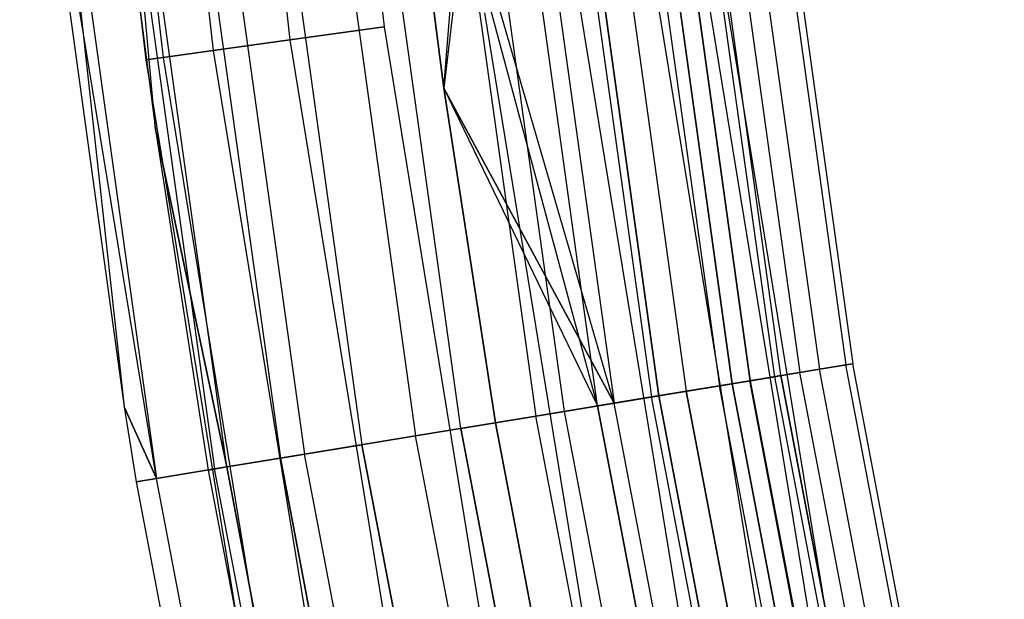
# Model space of a CAD drawing. Extents: x -176 to 176, y -176 to 176.
# Tile 66 of 208: x -114.76 to -108, y -19.59 to -15.61. Entities that reach past the tile are written whole.
import ezdxf

# ---------------------------------------------------------------- set-up
doc = ezdxf.new("R2010")
doc.units = 0
doc.header["$LTSCALE"] = 25.4
doc.layers.get('0').update_dxf_attribs({"linetype": 'CONTINUOUS'})

# ---------------------------------------------------------------- blocks, each defined once
blk = doc.blocks.new('BIURKOWA_B_STL')
at = {"color": 0}
for p, q in [((-112.8638, -10.4584, 201.4696), (-112.2603, -15.6596, 201.4696)), ((-112.8638, -10.4584, 197.5304), (-112.2603, -15.6596, 197.5304)), ((-112.8638, -10.4584, 197.5304), (-112.2603, -15.6596, 197.5304)), ((-112.8638, -10.4584, 201.4696), (-112.2603, -15.6596, 201.4696)), ((-112.8638, -10.4584, 4.4696), (-112.2603, -15.6596, 4.4696)), ((-112.8638, -10.4584, 0.5304), (-112.2603, -15.6596, 0.5304)), ((-112.8638, -10.4584, 0.5304), (-112.2603, -15.6596, 0.5304)), ((-112.8638, -10.4584, 4.4696), (-112.2603, -15.6596, 4.4696)), ((-113.5137, -10.5186, 201.2321), (-112.9068, -15.7498, 201.2321)), ((-113.5137, -10.5186, 201.2321), (-112.9068, -15.7498, 201.2321)), ((-113.5137, -10.5186, 197.7679), (-112.9068, -15.7498, 197.7679)), ((-113.5137, -10.5186, 197.7679), (-112.9068, -15.7498, 197.7679)), ((-113.5137, -10.5186, 4.2321), (-112.9068, -15.7498, 4.2321)), ((-113.5137, -10.5186, 4.2321), (-112.9068, -15.7498, 4.2321)), ((-113.5137, -10.5186, 0.7679), (-112.9068, -15.7498, 0.7679)), ((-113.5137, -10.5186, 0.7679), (-112.9068, -15.7498, 0.7679)), ((-114.5094, -10.6109, 199.5), (-113.8972, -15.888, 199.5)), ((-114.5094, -10.6109, 199.5), (-113.8972, -15.888, 199.5)), ((-114.5094, -10.6109, 2.5), (-113.8972, -15.888, 2.5)), ((-114.5094, -10.6109, 2.5), (-113.8972, -15.888, 2.5)), ((-114.3893, -10.5997, 200.184), (-113.7777, -15.8713, 200.184)), ((-114.3893, -10.5997, 200.184), (-113.7777, -15.8713, 200.184)), ((-114.3893, -10.5997, 198.816), (-113.7777, -15.8713, 198.816)), ((-114.3893, -10.5997, 198.816), (-113.7777, -15.8713, 198.816)), ((-114.3893, -10.5997, 3.184), (-113.7777, -15.8713, 3.184)), ((-114.3893, -10.5997, 3.184), (-113.7777, -15.8713, 3.184)), ((-114.3893, -10.5997, 1.816), (-113.7777, -15.8713, 1.816)), ((-114.3893, -10.5997, 1.816), (-113.7777, -15.8713, 1.816)), ((-114.0435, -10.5677, 200.7856), (-113.4338, -15.8233, 200.7856)), ((-114.0435, -10.5677, 200.7856), (-113.4338, -15.8233, 200.7856)), ((-114.0435, -10.5677, 198.2144), (-113.4338, -15.8233, 198.2144)), ((-114.0435, -10.5677, 198.2144), (-113.4338, -15.8233, 198.2144)), ((-114.0435, -10.5677, 3.7856), (-113.4338, -15.8233, 3.7856)), ((-114.0435, -10.5677, 3.7856), (-113.4338, -15.8233, 3.7856)), ((-114.0435, -10.5677, 1.2144), (-113.4338, -15.8233, 1.2144)), ((-114.0435, -10.5677, 1.2144), (-113.4338, -15.8233, 1.2144)), ((-110.04, -12.4986, 200.5847), (-109.2731, -18.0117, 200.5847)), ((-110.04, -12.4986, 200.5847), (-109.2731, -18.0117, 200.5847)), ((-110.04, -12.4986, 1.4153), (-109.2731, -18.0117, 1.4153)), ((-110.04, -12.4986, 1.4153), (-109.2731, -18.0117, 1.4153)), ((-109.8563, -12.4777, 198.9437), (-109.0906, -17.9816, 198.9437)), ((-109.8563, -12.4777, 198.9437), (-109.0906, -17.9816, 198.9437)), ((-109.8563, -12.4777, 3.0563), (-109.0906, -17.9816, 3.0563)), ((-109.8563, -12.4777, 3.0563), (-109.0906, -17.9816, 3.0563)), ((-109.8097, -12.4724, 199.7799), (-109.0443, -17.974, 199.7799)), ((-109.8097, -12.4724, 199.7799), (-109.0443, -17.974, 199.7799)), ((-109.8097, -12.4724, 2.2201), (-109.0443, -17.974, 2.2201)), ((-109.8097, -12.4724, 2.2201), (-109.0443, -17.974, 2.2201)), ((-109.8715, -18.1103, 1.3639), (-110.6426, -12.567, 1.3639)), ((-109.8715, -18.1103, 1.3639), (-110.6426, -12.567, 1.3639)), ((-110.6426, -12.567, 200.6361), (-109.8715, -18.1103, 200.6361)), ((-110.6426, -12.567, 200.6361), (-109.8715, -18.1103, 200.6361)), ((-110.5216, -12.5533, 201.2678), (-109.7513, -18.0905, 201.2678)), ((-110.5216, -12.5533, 201.2678), (-109.7513, -18.0905, 201.2678)), ((-110.5216, -12.5533, 0.7322), (-109.7513, -18.0905, 0.7322)), ((-110.5216, -12.5533, 0.7322), (-109.7513, -18.0905, 0.7322)), ((-110.5185, -12.5529, 3.4294), (-109.7482, -18.09, 3.4294)), ((-110.5185, -12.5529, 3.4294), (-109.7482, -18.09, 3.4294)), ((-110.5185, -12.5529, 198.5706), (-109.7482, -18.09, 198.5706)), ((-110.5185, -12.5529, 198.5706), (-109.7482, -18.09, 198.5706)), ((-109.5795, -18.0622, 2.0214), (-110.3486, -12.5336, 2.0214)), ((-109.5795, -18.0622, 2.0214), (-110.3486, -12.5336, 2.0214)), ((-109.5795, -18.0622, 199.9786), (-110.3486, -12.5336, 199.9786)), ((-109.5795, -18.0622, 199.9786), (-110.3486, -12.5336, 199.9786)), ((-109.5365, -18.0551, 2.7411), (-110.3053, -12.5287, 2.7411)), ((-109.5365, -18.0551, 2.7411), (-110.3053, -12.5287, 2.7411)), ((-109.5365, -18.0551, 199.2589), (-110.3053, -12.5287, 199.2589)), ((-109.5365, -18.0551, 199.2589), (-110.3053, -12.5287, 199.2589)), ((-110.1748, -12.5139, 198.1699), (-109.4069, -18.0337, 198.1699)), ((-110.1748, -12.5139, 198.1699), (-109.4069, -18.0337, 198.1699)), ((-110.1748, -12.5139, 3.8301), (-109.4069, -18.0337, 3.8301)), ((-110.1748, -12.5139, 3.8301), (-109.4069, -18.0337, 3.8301)), ((-111.2003, -12.6304, 201.7524), (-110.4252, -18.2016, 201.7524)), ((-111.2003, -12.6304, 201.7524), (-110.4252, -18.2016, 201.7524)), ((-111.2003, -12.6304, 0.2476), (-110.4252, -18.2016, 0.2476)), ((-111.2003, -12.6304, 0.2476), (-110.4252, -18.2016, 0.2476)), ((-111.1492, -12.6246, 0.854), (-110.3745, -18.1932, 0.854)), ((-111.1492, -12.6246, 0.854), (-110.3745, -18.1932, 0.854)), ((-110.3745, -18.1932, 201.146), (-111.1492, -12.6246, 201.146)), ((-110.3745, -18.1932, 201.146), (-111.1492, -12.6246, 201.146)), ((-110.9603, -12.6031, 3.997), (-110.1869, -18.1623, 3.997)), ((-110.9603, -12.6031, 3.997), (-110.1869, -18.1623, 3.997)), ((-110.9603, -12.6031, 198.003), (-110.1869, -18.1623, 198.003)), ((-110.9603, -12.6031, 198.003), (-110.1869, -18.1623, 198.003)), ((-110.7293, -12.5769, 197.5454), (-109.9575, -18.1245, 197.5454)), ((-110.7293, -12.5769, 197.5454), (-109.9575, -18.1245, 197.5454)), ((-110.7293, -12.5769, 4.4546), (-109.9575, -18.1245, 4.4546)), ((-110.7293, -12.5769, 4.4546), (-109.9575, -18.1245, 4.4546)), ((-111.4577, -12.6596, 197.1403), (-111.8498, -16.0816, 197)), ((-111.4577, -12.6596, 197.1403), (-111.8498, -16.0816, 197)), ((-111.8498, -16.0816, 4.5), (-111.5734, -12.6727, 4.37)), ((-111.8498, -16.0816, 4.5), (-111.5734, -12.6727, 4.37)), ((-111.0233, -18.3002, 0.5581), (-111.8025, -12.6988, 0.5581)), ((-111.0233, -18.3002, 0.5581), (-111.8025, -12.6988, 0.5581)), ((-111.0233, -18.3002, 201.4419), (-111.8025, -12.6988, 201.4419)), ((-111.0233, -18.3002, 201.4419), (-111.8025, -12.6988, 201.4419)), ((-110.7957, -18.2627, 4.37), (-111.5734, -12.6727, 4.37)), ((-110.7957, -18.2627, 4.37), (-111.5734, -12.6727, 4.37)), ((-110.7957, -18.2627, 197.63), (-111.5734, -12.6727, 197.63)), ((-110.7957, -18.2627, 197.63), (-111.5734, -12.6727, 197.63)), ((-111.4577, -12.6596, 197.1403), (-110.6808, -18.2437, 197.1403)), ((-111.4577, -12.6596, 197.1403), (-110.6808, -18.2437, 197.1403)), ((-111.4577, -12.6596, 4.8597), (-110.6808, -18.2437, 4.8597)), ((-111.4577, -12.6596, 4.8597), (-110.6808, -18.2437, 4.8597)), ((-111.8498, -16.0816, 197), (-112.2781, -12.7528, 197)), ((-110.6808, -18.2437, 4.8597), (-112.2781, -12.7528, 5)), ((-112.2781, -12.7528, 5), (-111.8498, -16.0816, 5)), ((-110.6808, -18.2437, 4.8597), (-112.2781, -12.7528, 5)), ((-112.2781, -12.7528, 4.5), (-111.8498, -16.0816, 4.5)), ((-112.2781, -12.7528, 5), (-111.8498, -16.0816, 5)), ((-112.2781, -12.7528, 4.5), (-111.8498, -16.0816, 4.5)), ((-112.2781, -12.7528, 197.5), (-111.8498, -16.0816, 197.5)), ((-110.7957, -18.2627, 197.63), (-112.2781, -12.7528, 197.5)), ((-110.7957, -18.2627, 197.63), (-112.2781, -12.7528, 197.5)), ((-111.8498, -16.0816, 197), (-112.2781, -12.7528, 197)), ((-112.2781, -12.7528, 197.5), (-111.8498, -16.0816, 197.5)), ((-112, -12.7212, 201.9843), (-111.2193, -18.3325, 201.9843)), ((-112, -12.7212, 201.9843), (-111.2193, -18.3325, 201.9843)), ((-112, -12.7212, 0.0157), (-111.2193, -18.3325, 0.0157)), ((-112, -12.7212, 0.0157), (-111.2193, -18.3325, 0.0157)), ((-112.8308, -12.8156, 201.9373), (-112.0444, -18.4685, 201.9373)), ((-112.8308, -12.8156, 201.9373), (-112.0444, -18.4685, 201.9373)), ((-112.8308, -12.8156, 0.0627), (-112.0444, -18.4685, 0.0627)), ((-112.8308, -12.8156, 0.0627), (-112.0444, -18.4685, 0.0627)), ((-111.7334, -18.4172, 0.5146), (-112.5176, -12.78, 0.5146)), ((-111.7334, -18.4172, 0.5146), (-112.5176, -12.78, 0.5146)), ((-111.7334, -18.4172, 201.4854), (-112.5176, -12.78, 201.4854)), ((-111.7334, -18.4172, 201.4854), (-112.5176, -12.78, 201.4854)), ((-113.5997, -12.9029, 201.6168), (-112.8079, -18.5943, 201.6168)), ((-113.5997, -12.9029, 201.6168), (-112.8079, -18.5943, 201.6168)), ((-113.5997, -12.9029, 0.3832), (-112.8079, -18.5943, 0.3832)), ((-113.5997, -12.9029, 0.3832), (-112.8079, -18.5943, 0.3832)), ((-113.2016, -12.8577, 0.7291), (-112.4126, -18.5292, 0.7291)), ((-113.2016, -12.8577, 0.7291), (-112.4126, -18.5292, 0.7291)), ((-113.2016, -12.8577, 201.2709), (-112.4126, -18.5292, 201.2709)), ((-113.2016, -12.8577, 201.2709), (-112.4126, -18.5292, 201.2709)), ((-114.2202, -12.9734, 201.0587), (-113.4241, -18.6959, 201.0587)), ((-114.2202, -12.9734, 201.0587), (-113.4241, -18.6959, 201.0587)), ((-114.2202, -12.9734, 0.9413), (-113.4241, -18.6959, 0.9413)), ((-114.2202, -12.9734, 0.9413), (-113.4241, -18.6959, 0.9413)), ((-113.3406, -18.6821, 1.7908), (-114.1362, -12.9638, 1.7908)), ((-113.8295, -16.3662, 2.5), (-114.1362, -12.9638, 1.7908)), ((-113.8295, -16.3662, 2.5), (-114.1362, -12.9638, 1.7908)), ((-113.3406, -18.6821, 1.7908), (-114.1362, -12.9638, 1.7908)), ((-113.3406, -18.6821, 200.2092), (-114.1362, -12.9638, 200.2092)), ((-113.8295, -16.3662, 199.5), (-114.1362, -12.9638, 200.2092)), ((-113.3406, -18.6821, 200.2092), (-114.1362, -12.9638, 200.2092)), ((-113.8295, -16.3662, 199.5), (-114.1362, -12.9638, 200.2092)), ((-113.7655, -12.9217, 1.1738), (-112.9726, -18.6215, 1.1738)), ((-113.7655, -12.9217, 1.1738), (-112.9726, -18.6215, 1.1738)), ((-113.7655, -12.9217, 200.8262), (-112.9726, -18.6215, 200.8262)), ((-113.7655, -12.9217, 200.8262), (-112.9726, -18.6215, 200.8262)), ((-113.8238, -18.7618, 200.3257), (-114.7621, -13.0349, 199.5)), ((-114.7621, -13.0349, 199.5), (-114.0459, -18.2695, 199.5)), ((-113.8238, -18.7618, 200.3257), (-114.7621, -13.0349, 199.5)), ((-114.7621, -13.0349, 199.5), (-114.0459, -18.2695, 199.5)), ((-114.7621, -13.0349, 2.5), (-114.0459, -18.2695, 2.5)), ((-114.7621, -13.0349, 2.5), (-114.0459, -18.2695, 2.5)), ((-114.6227, -13.0191, 200.3257), (-113.8238, -18.7618, 200.3257)), ((-114.6227, -13.0191, 200.3257), (-113.8238, -18.7618, 200.3257)), ((-114.6227, -13.0191, 1.6743), (-114.0459, -18.2695, 2.5)), ((-114.6227, -13.0191, 1.6743), (-114.0459, -18.2695, 2.5)), ((-114.6227, -13.0191, 1.6743), (-113.8238, -18.7618, 1.6743)), ((-114.6227, -13.0191, 1.6743), (-113.8238, -18.7618, 1.6743)), ((-114.2653, -12.9785, 2.5), (-113.8295, -16.3662, 2.5)), ((-114.2653, -12.9785, 2.5), (-113.8295, -16.3662, 2.5)), ((-114.2653, -12.9785, 199.5), (-113.8295, -16.3662, 199.5)), ((-114.2653, -12.9785, 199.5), (-113.8295, -16.3662, 199.5)), ((-109.11, -20.3962, 199.5), (-109.9356, -15.3354, 199.5)), ((-109.11, -20.3962, 199.5), (-109.9356, -15.3354, 199.5)), ((-109.11, -20.3962, 2.5), (-109.9356, -15.3354, 2.5)), ((-109.11, -20.3962, 2.5), (-109.9356, -15.3354, 2.5)), ((-110.399, -15.4, 200.7856), (-109.57, -20.4822, 200.7856)), ((-110.399, -15.4, 200.7856), (-109.57, -20.4822, 200.7856)), ((-110.399, -15.4, 198.2144), (-109.57, -20.4822, 198.2144)), ((-110.399, -15.4, 198.2144), (-109.57, -20.4822, 198.2144)), ((-110.399, -15.4, 3.7856), (-109.57, -20.4822, 3.7856)), ((-110.399, -15.4, 3.7856), (-109.57, -20.4822, 3.7856)), ((-110.399, -15.4, 1.2144), (-109.57, -20.4822, 1.2144)), ((-110.399, -15.4, 1.2144), (-109.57, -20.4822, 1.2144)), ((-110.055, -15.352, 200.184), (-109.2286, -20.4184, 200.184)), ((-110.055, -15.352, 200.184), (-109.2286, -20.4184, 200.184)), ((-110.055, -15.352, 198.816), (-109.2286, -20.4184, 198.816)), ((-110.055, -15.352, 198.816), (-109.2286, -20.4184, 198.816)), ((-110.055, -15.352, 3.184), (-109.2286, -20.4184, 3.184)), ((-110.055, -15.352, 3.184), (-109.2286, -20.4184, 3.184)), ((-110.055, -15.352, 1.816), (-109.2286, -20.4184, 1.816)), ((-110.055, -15.352, 1.816), (-109.2286, -20.4184, 1.816)), ((-110.926, -15.4735, 201.2321), (-110.093, -20.5799, 201.2321)), ((-110.926, -15.4735, 201.2321), (-110.093, -20.5799, 201.2321)), ((-110.926, -15.4735, 197.7679), (-110.093, -20.5799, 197.7679)), ((-110.926, -15.4735, 197.7679), (-110.093, -20.5799, 197.7679)), ((-110.926, -15.4735, 4.2321), (-110.093, -20.5799, 4.2321)), ((-110.926, -15.4735, 4.2321), (-110.093, -20.5799, 4.2321)), ((-110.926, -15.4735, 0.7679), (-110.093, -20.5799, 0.7679)), ((-110.926, -15.4735, 0.7679), (-110.093, -20.5799, 0.7679)), ((-111.5724, -15.5637, 201.4696), (-110.7346, -20.6999, 201.4696)), ((-111.5724, -15.5637, 197.5304), (-110.7346, -20.6999, 197.5304)), ((-111.5724, -15.5637, 197.5304), (-110.7346, -20.6999, 197.5304)), ((-111.5724, -15.5637, 201.4696), (-110.7346, -20.6999, 201.4696)), ((-111.5724, -15.5637, 4.4696), (-110.7346, -20.6999, 4.4696)), ((-111.5724, -15.5637, 0.5304), (-110.7346, -20.6999, 0.5304)), ((-111.5724, -15.5637, 0.5304), (-110.7346, -20.6999, 0.5304)), ((-111.5724, -15.5637, 4.4696), (-110.7346, -20.6999, 4.4696)), ((-112.9068, -15.7498, 201.2321), (-112.2603, -15.6596, 201.4696)), ((-112.9068, -15.7498, 201.2321), (-112.2603, -15.6596, 201.4696)), ((-112.2603, -15.6596, 197.5304), (-112.9068, -15.7498, 197.7679)), ((-112.2603, -15.6596, 197.5304), (-112.9068, -15.7498, 197.7679)), ((-112.9068, -15.7498, 4.2321), (-112.2603, -15.6596, 4.4696)), ((-112.9068, -15.7498, 4.2321), (-112.2603, -15.6596, 4.4696)), ((-112.2603, -15.6596, 0.5304), (-112.9068, -15.7498, 0.7679)), ((-112.2603, -15.6596, 0.5304), (-112.9068, -15.7498, 0.7679)), ((-112.2603, -15.6596, 201.4696), (-111.4173, -20.8275, 201.4696)), ((-112.2603, -15.6596, 197.5304), (-111.4173, -20.8275, 197.5304)), ((-112.2603, -15.6596, 197.5304), (-111.4173, -20.8275, 197.5304)), ((-112.2603, -15.6596, 201.4696), (-111.4173, -20.8275, 201.4696)), ((-112.2603, -15.6596, 4.4696), (-111.4173, -20.8275, 4.4696)), ((-112.2603, -15.6596, 0.5304), (-111.4173, -20.8275, 0.5304)), ((-112.2603, -15.6596, 0.5304), (-111.4173, -20.8275, 0.5304)), ((-112.2603, -15.6596, 4.4696), (-111.4173, -20.8275, 4.4696)), ((-113.4338, -15.8233, 200.7856), (-112.9068, -15.7498, 201.2321)), ((-113.4338, -15.8233, 200.7856), (-112.9068, -15.7498, 201.2321)), ((-112.9068, -15.7498, 197.7679), (-113.4338, -15.8233, 198.2144)), ((-112.9068, -15.7498, 197.7679), (-113.4338, -15.8233, 198.2144)), ((-113.4338, -15.8233, 3.7856), (-112.9068, -15.7498, 4.2321)), ((-113.4338, -15.8233, 3.7856), (-112.9068, -15.7498, 4.2321)), ((-112.9068, -15.7498, 0.7679), (-113.4338, -15.8233, 1.2144)), ((-112.9068, -15.7498, 0.7679), (-113.4338, -15.8233, 1.2144)), ((-112.9068, -15.7498, 201.2321), (-112.0589, -20.9474, 201.2321)), ((-112.9068, -15.7498, 201.2321), (-112.0589, -20.9474, 201.2321)), ((-112.9068, -15.7498, 197.7679), (-112.0589, -20.9474, 197.7679)), ((-112.9068, -15.7498, 197.7679), (-112.0589, -20.9474, 197.7679)), ((-112.9068, -15.7498, 4.2321), (-112.0589, -20.9474, 4.2321)), ((-112.9068, -15.7498, 4.2321), (-112.0589, -20.9474, 4.2321)), ((-112.9068, -15.7498, 0.7679), (-112.0589, -20.9474, 0.7679)), ((-112.9068, -15.7498, 0.7679), (-112.0589, -20.9474, 0.7679)), ((-113.8972, -15.888, 199.5), (-113.7777, -15.8713, 200.184)), ((-113.8972, -15.888, 199.5), (-113.7777, -15.8713, 200.184)), ((-113.7777, -15.8713, 198.816), (-113.8972, -15.888, 199.5)), ((-113.7777, -15.8713, 198.816), (-113.8972, -15.888, 199.5)), ((-113.8972, -15.888, 2.5), (-113.7777, -15.8713, 3.184)), ((-113.8972, -15.888, 2.5), (-113.7777, -15.8713, 3.184)), ((-113.7777, -15.8713, 1.816), (-113.8972, -15.888, 2.5)), ((-113.7777, -15.8713, 1.816), (-113.8972, -15.888, 2.5)), ((-113.7777, -15.8713, 200.184), (-113.4338, -15.8233, 200.7856)), ((-113.7777, -15.8713, 200.184), (-113.4338, -15.8233, 200.7856)), ((-113.4338, -15.8233, 198.2144), (-113.7777, -15.8713, 198.816)), ((-113.4338, -15.8233, 198.2144), (-113.7777, -15.8713, 198.816)), ((-113.7777, -15.8713, 3.184), (-113.4338, -15.8233, 3.7856)), ((-113.7777, -15.8713, 3.184), (-113.4338, -15.8233, 3.7856)), ((-113.4338, -15.8233, 1.2144), (-113.7777, -15.8713, 1.816)), ((-113.4338, -15.8233, 1.2144), (-113.7777, -15.8713, 1.816)), ((-113.7777, -15.8713, 200.184), (-112.9233, -21.109, 200.184)), ((-113.7777, -15.8713, 200.184), (-112.9233, -21.109, 200.184)), ((-113.7777, -15.8713, 198.816), (-112.9233, -21.109, 198.816)), ((-113.7777, -15.8713, 198.816), (-112.9233, -21.109, 198.816)), ((-113.7777, -15.8713, 3.184), (-112.9233, -21.109, 3.184)), ((-113.7777, -15.8713, 3.184), (-112.9233, -21.109, 3.184)), ((-113.7777, -15.8713, 1.816), (-112.9233, -21.109, 1.816)), ((-113.7777, -15.8713, 1.816), (-112.9233, -21.109, 1.816)), ((-113.4338, -15.8233, 200.7856), (-112.582, -21.0452, 200.7856)), ((-113.4338, -15.8233, 200.7856), (-112.582, -21.0452, 200.7856)), ((-113.4338, -15.8233, 198.2144), (-112.582, -21.0452, 198.2144)), ((-113.4338, -15.8233, 198.2144), (-112.582, -21.0452, 198.2144)), ((-113.4338, -15.8233, 3.7856), (-112.582, -21.0452, 3.7856)), ((-113.4338, -15.8233, 3.7856), (-112.582, -21.0452, 3.7856)), ((-113.4338, -15.8233, 1.2144), (-112.582, -21.0452, 1.2144)), ((-113.4338, -15.8233, 1.2144), (-112.582, -21.0452, 1.2144)), ((-113.8972, -15.888, 199.5), (-113.0419, -21.1312, 199.5)), ((-113.8972, -15.888, 199.5), (-113.0419, -21.1312, 199.5)), ((-113.8972, -15.888, 2.5), (-113.0419, -21.1312, 2.5)), ((-113.8972, -15.888, 2.5), (-113.0419, -21.1312, 2.5)), ((-111.4955, -18.378, 197), (-111.8498, -16.0816, 197)), ((-111.8498, -16.0816, 197), (-110.6808, -18.2437, 197.1403)), ((-111.8498, -16.0816, 197), (-110.6808, -18.2437, 197.1403)), ((-111.8498, -16.0816, 5), (-111.4955, -18.378, 5)), ((-110.6808, -18.2437, 4.8597), (-111.8498, -16.0816, 5)), ((-110.6808, -18.2437, 4.8597), (-111.8498, -16.0816, 5)), ((-111.8498, -16.0816, 4.5), (-111.8498, -16.0816, 5)), ((-111.8498, -16.0816, 4.5), (-111.8498, -16.0816, 5)), ((-111.8498, -16.0816, 4.5), (-111.4955, -18.378, 4.5)), ((-111.8498, -16.0816, 5), (-111.4955, -18.378, 5)), ((-111.8498, -16.0816, 4.5), (-111.4955, -18.378, 4.5)), ((-111.8498, -16.0816, 4.5), (-110.7957, -18.2627, 4.37)), ((-111.8498, -16.0816, 4.5), (-110.7957, -18.2627, 4.37)), ((-111.8498, -16.0816, 197.5), (-110.7957, -18.2627, 197.63)), ((-111.8498, -16.0816, 197.5), (-111.4955, -18.378, 197.5)), ((-111.8498, -16.0816, 197.5), (-110.7957, -18.2627, 197.63)), ((-111.8498, -16.0816, 197), (-111.8498, -16.0816, 197.5)), ((-111.8498, -16.0816, 197), (-111.8498, -16.0816, 197.5)), ((-111.4955, -18.378, 197), (-111.8498, -16.0816, 197)), ((-111.8498, -16.0816, 197.5), (-111.4955, -18.378, 197.5)), ((-113.8295, -16.3662, 2.5), (-113.4689, -18.7033, 2.5)), ((-113.3406, -18.6821, 1.7908), (-113.8295, -16.3662, 2.5)), ((-113.3406, -18.6821, 1.7908), (-113.8295, -16.3662, 2.5)), ((-113.8295, -16.3662, 2.5), (-113.4689, -18.7033, 2.5)), ((-113.8295, -16.3662, 2.5), (-113.8295, -16.3662, 199.5)), ((-113.8295, -16.3662, 199.5), (-113.4689, -18.7033, 199.5)), ((-113.8295, -16.3662, 2.5), (-113.8295, -16.3662, 199.5)), ((-113.8295, -16.3662, 199.5), (-113.4689, -18.7033, 199.5)), ((-113.8295, -16.3662, 199.5), (-113.3406, -18.6821, 200.2092)), ((-113.8295, -16.3662, 199.5), (-113.3406, -18.6821, 200.2092)), ((-109.2731, -18.0117, 200.5847), (-109.0443, -17.974, 199.7799)), ((-109.2731, -18.0117, 200.5847), (-109.0443, -17.974, 199.7799)), ((-109.0443, -17.974, 2.2201), (-109.2731, -18.0117, 1.4153)), ((-109.0443, -17.974, 2.2201), (-109.2731, -18.0117, 1.4153)), ((-109.0443, -17.974, 199.7799), (-109.0906, -17.9816, 198.9437)), ((-109.0443, -17.974, 199.7799), (-109.0906, -17.9816, 198.9437)), ((-109.0906, -17.9816, 3.0563), (-109.0443, -17.974, 2.2201)), ((-109.0906, -17.9816, 3.0563), (-109.0443, -17.974, 2.2201)), ((-108.0035, -23.4301, 199.7799), (-109.0443, -17.974, 199.7799)), ((-108.0035, -23.4301, 199.7799), (-109.0443, -17.974, 199.7799)), ((-108.0035, -23.4301, 2.2201), (-109.0443, -17.974, 2.2201)), ((-108.0035, -23.4301, 2.2201), (-109.0443, -17.974, 2.2201)), ((-109.4069, -18.0337, 198.1699), (-109.9575, -18.1245, 197.5454)), ((-109.4069, -18.0337, 198.1699), (-109.9575, -18.1245, 197.5454)), ((-109.9575, -18.1245, 4.4546), (-109.4069, -18.0337, 3.8301)), ((-109.9575, -18.1245, 4.4546), (-109.4069, -18.0337, 3.8301)), ((-109.7513, -18.0905, 201.2678), (-109.2731, -18.0117, 200.5847)), ((-109.7513, -18.0905, 201.2678), (-109.2731, -18.0117, 200.5847)), ((-109.2731, -18.0117, 1.4153), (-109.7513, -18.0905, 0.7322)), ((-109.2731, -18.0117, 1.4153), (-109.7513, -18.0905, 0.7322)), ((-109.0906, -17.9816, 198.9437), (-109.4069, -18.0337, 198.1699)), ((-109.0906, -17.9816, 198.9437), (-109.4069, -18.0337, 198.1699)), ((-109.4069, -18.0337, 3.8301), (-109.0906, -17.9816, 3.0563)), ((-109.4069, -18.0337, 3.8301), (-109.0906, -17.9816, 3.0563)), ((-108.3626, -23.508, 198.1699), (-109.4069, -18.0337, 198.1699)), ((-108.3626, -23.508, 198.1699), (-109.4069, -18.0337, 198.1699)), ((-108.3626, -23.508, 3.8301), (-109.4069, -18.0337, 3.8301)), ((-108.3626, -23.508, 3.8301), (-109.4069, -18.0337, 3.8301)), ((-108.2301, -23.4793, 200.5847), (-109.2731, -18.0117, 200.5847)), ((-108.2301, -23.4793, 200.5847), (-109.2731, -18.0117, 200.5847)), ((-108.2301, -23.4793, 1.4153), (-109.2731, -18.0117, 1.4153)), ((-108.2301, -23.4793, 1.4153), (-109.2731, -18.0117, 1.4153)), ((-108.0494, -23.4401, 198.9437), (-109.0906, -17.9816, 198.9437)), ((-108.0494, -23.4401, 198.9437), (-109.0906, -17.9816, 198.9437)), ((-108.0494, -23.4401, 3.0563), (-109.0906, -17.9816, 3.0563)), ((-108.0494, -23.4401, 3.0563), (-109.0906, -17.9816, 3.0563)), ((-110.4252, -18.2016, 201.7524), (-109.7513, -18.0905, 201.2678)), ((-110.4252, -18.2016, 201.7524), (-109.7513, -18.0905, 201.2678)), ((-109.7513, -18.0905, 0.7322), (-110.4252, -18.2016, 0.2476)), ((-109.7513, -18.0905, 0.7322), (-110.4252, -18.2016, 0.2476)), ((-109.8715, -18.1103, 1.3639), (-110.3745, -18.1932, 0.854)), ((-109.8715, -18.1103, 1.3639), (-110.3745, -18.1932, 0.854)), ((-110.3745, -18.1932, 201.146), (-109.8715, -18.1103, 200.6361)), ((-110.3745, -18.1932, 201.146), (-109.8715, -18.1103, 200.6361)), ((-110.1869, -18.1623, 3.997), (-109.7482, -18.09, 3.4294)), ((-110.1869, -18.1623, 3.997), (-109.7482, -18.09, 3.4294)), ((-109.7482, -18.09, 198.5706), (-110.1869, -18.1623, 198.003)), ((-109.7482, -18.09, 198.5706), (-110.1869, -18.1623, 198.003)), ((-109.8715, -18.1103, 1.3639), (-109.5795, -18.0622, 2.0214)), ((-109.8715, -18.1103, 1.3639), (-109.5795, -18.0622, 2.0214)), ((-109.5795, -18.0622, 199.9786), (-109.8715, -18.1103, 200.6361)), ((-109.5795, -18.0622, 199.9786), (-109.8715, -18.1103, 200.6361)), ((-109.8715, -18.1103, 1.3639), (-108.8227, -23.6078, 1.3639)), ((-109.8715, -18.1103, 1.3639), (-108.8227, -23.6078, 1.3639)), ((-108.8227, -23.6078, 200.6361), (-109.8715, -18.1103, 200.6361)), ((-108.8227, -23.6078, 200.6361), (-109.8715, -18.1103, 200.6361)), ((-108.7037, -23.582, 201.2678), (-109.7513, -18.0905, 201.2678)), ((-108.7037, -23.582, 201.2678), (-109.7513, -18.0905, 201.2678)), ((-108.7037, -23.582, 0.7322), (-109.7513, -18.0905, 0.7322)), ((-108.7037, -23.582, 0.7322), (-109.7513, -18.0905, 0.7322)), ((-109.5365, -18.0551, 2.7411), (-109.7482, -18.09, 3.4294)), ((-109.5365, -18.0551, 2.7411), (-109.7482, -18.09, 3.4294)), ((-109.5365, -18.0551, 199.2589), (-109.7482, -18.09, 198.5706)), ((-109.5365, -18.0551, 199.2589), (-109.7482, -18.09, 198.5706)), ((-108.7006, -23.5814, 3.4294), (-109.7482, -18.09, 3.4294)), ((-108.7006, -23.5814, 3.4294), (-109.7482, -18.09, 3.4294)), ((-109.7482, -18.09, 198.5706), (-108.7006, -23.5814, 198.5706)), ((-109.7482, -18.09, 198.5706), (-108.7006, -23.5814, 198.5706)), ((-109.5795, -18.0622, 2.0214), (-109.5365, -18.0551, 2.7411)), ((-109.5795, -18.0622, 2.0214), (-109.5365, -18.0551, 2.7411)), ((-109.5365, -18.0551, 199.2589), (-109.5795, -18.0622, 199.9786)), ((-109.5365, -18.0551, 199.2589), (-109.5795, -18.0622, 199.9786)), ((-108.5336, -23.5451, 2.0214), (-109.5795, -18.0622, 2.0214)), ((-108.5336, -23.5451, 2.0214), (-109.5795, -18.0622, 2.0214)), ((-108.5336, -23.5451, 199.9786), (-109.5795, -18.0622, 199.9786)), ((-108.5336, -23.5451, 199.9786), (-109.5795, -18.0622, 199.9786)), ((-108.491, -23.5359, 2.7411), (-109.5365, -18.0551, 2.7411)), ((-108.491, -23.5359, 2.7411), (-109.5365, -18.0551, 2.7411)), ((-109.5365, -18.0551, 199.2589), (-108.491, -23.5359, 199.2589)), ((-109.5365, -18.0551, 199.2589), (-108.491, -23.5359, 199.2589)), ((-110.7957, -18.2627, 4.37), (-110.1869, -18.1623, 3.997)), ((-110.7957, -18.2627, 4.37), (-110.1869, -18.1623, 3.997)), ((-110.7957, -18.2627, 197.63), (-110.1869, -18.1623, 198.003)), ((-110.7957, -18.2627, 197.63), (-110.1869, -18.1623, 198.003)), ((-109.9575, -18.1245, 197.5454), (-110.6808, -18.2437, 197.1403)), ((-109.9575, -18.1245, 197.5454), (-110.6808, -18.2437, 197.1403)), ((-110.6808, -18.2437, 4.8597), (-109.9575, -18.1245, 4.4546)), ((-110.6808, -18.2437, 4.8597), (-109.9575, -18.1245, 4.4546)), ((-110.1869, -18.1623, 3.997), (-109.1352, -23.6756, 3.997)), ((-110.1869, -18.1623, 3.997), (-109.1352, -23.6756, 3.997)), ((-109.1352, -23.6756, 198.003), (-110.1869, -18.1623, 198.003)), ((-109.1352, -23.6756, 198.003), (-110.1869, -18.1623, 198.003)), ((-108.908, -23.6263, 197.5454), (-109.9575, -18.1245, 197.5454)), ((-108.908, -23.6263, 197.5454), (-109.9575, -18.1245, 197.5454)), ((-108.908, -23.6263, 4.4546), (-109.9575, -18.1245, 4.4546)), ((-108.908, -23.6263, 4.4546), (-109.9575, -18.1245, 4.4546)), ((-110.6808, -18.2437, 197.1403), (-111.4955, -18.378, 197)), ((-110.6808, -18.2437, 197.1403), (-111.4955, -18.378, 197)), ((-111.4955, -18.378, 5), (-110.6808, -18.2437, 4.8597)), ((-111.4955, -18.378, 5), (-110.6808, -18.2437, 4.8597)), ((-111.2193, -18.3325, 201.9843), (-110.4252, -18.2016, 201.7524)), ((-111.2193, -18.3325, 201.9843), (-110.4252, -18.2016, 201.7524)), ((-110.4252, -18.2016, 0.2476), (-111.2193, -18.3325, 0.0157)), ((-110.4252, -18.2016, 0.2476), (-111.2193, -18.3325, 0.0157)), ((-111.0233, -18.3002, 0.5581), (-110.3745, -18.1932, 0.854)), ((-111.0233, -18.3002, 0.5581), (-110.3745, -18.1932, 0.854)), ((-110.3745, -18.1932, 201.146), (-111.0233, -18.3002, 201.4419)), ((-110.3745, -18.1932, 201.146), (-111.0233, -18.3002, 201.4419)), ((-109.6244, -23.7817, 197.1403), (-110.6808, -18.2437, 197.1403)), ((-109.6244, -23.7817, 197.1403), (-110.6808, -18.2437, 197.1403)), ((-109.6244, -23.7817, 4.8597), (-110.6808, -18.2437, 4.8597)), ((-109.6244, -23.7817, 4.8597), (-110.6808, -18.2437, 4.8597)), ((-109.3712, -23.7268, 201.7524), (-110.4252, -18.2016, 201.7524)), ((-109.3712, -23.7268, 201.7524), (-110.4252, -18.2016, 201.7524)), ((-109.3712, -23.7268, 0.2476), (-110.4252, -18.2016, 0.2476)), ((-109.3712, -23.7268, 0.2476), (-110.4252, -18.2016, 0.2476)), ((-109.321, -23.7159, 0.854), (-110.3745, -18.1932, 0.854)), ((-109.321, -23.7159, 0.854), (-110.3745, -18.1932, 0.854)), ((-110.3745, -18.1932, 201.146), (-109.321, -23.7159, 201.146)), ((-110.3745, -18.1932, 201.146), (-109.321, -23.7159, 201.146)), ((-114.0459, -18.2695, 199.5), (-113.9622, -18.7846, 199.5)), ((-113.8238, -18.7618, 200.3257), (-114.0459, -18.2695, 199.5)), ((-113.8238, -18.7618, 200.3257), (-114.0459, -18.2695, 199.5)), ((-114.0459, -18.2695, 199.5), (-113.9622, -18.7846, 199.5)), ((-114.0459, -18.2695, 199.5), (-114.0459, -18.2695, 2.5)), ((-114.0459, -18.2695, 2.5), (-113.9622, -18.7846, 2.5)), ((-114.0459, -18.2695, 199.5), (-114.0459, -18.2695, 2.5)), ((-114.0459, -18.2695, 2.5), (-113.9622, -18.7846, 2.5)), ((-114.0459, -18.2695, 2.5), (-113.8238, -18.7618, 1.6743)), ((-114.0459, -18.2695, 2.5), (-113.8238, -18.7618, 1.6743)), ((-111.7334, -18.4172, 0.5146), (-111.0233, -18.3002, 0.5581)), ((-111.7334, -18.4172, 0.5146), (-111.0233, -18.3002, 0.5581)), ((-111.0233, -18.3002, 201.4419), (-111.7334, -18.4172, 201.4854)), ((-111.0233, -18.3002, 201.4419), (-111.7334, -18.4172, 201.4854)), ((-111.4955, -18.378, 4.5), (-110.7957, -18.2627, 4.37)), ((-111.4955, -18.378, 4.5), (-110.7957, -18.2627, 4.37)), ((-111.4955, -18.378, 197.5), (-110.7957, -18.2627, 197.63)), ((-111.4955, -18.378, 197.5), (-110.7957, -18.2627, 197.63)), ((-109.9635, -23.8553, 0.5581), (-111.0233, -18.3002, 0.5581)), ((-109.9635, -23.8553, 0.5581), (-111.0233, -18.3002, 0.5581)), ((-109.9635, -23.8553, 201.4419), (-111.0233, -18.3002, 201.4419)), ((-109.9635, -23.8553, 201.4419), (-111.0233, -18.3002, 201.4419)), ((-110.7957, -18.2627, 4.37), (-109.7382, -23.8064, 4.37)), ((-110.7957, -18.2627, 4.37), (-109.7382, -23.8064, 4.37)), ((-109.7382, -23.8064, 197.63), (-110.7957, -18.2627, 197.63)), ((-109.7382, -23.8064, 197.63), (-110.7957, -18.2627, 197.63)), ((-112.0444, -18.4685, 201.9373), (-111.2193, -18.3325, 201.9843)), ((-112.0444, -18.4685, 201.9373), (-111.2193, -18.3325, 201.9843)), ((-111.2193, -18.3325, 0.0157), (-112.0444, -18.4685, 0.0627)), ((-111.2193, -18.3325, 0.0157), (-112.0444, -18.4685, 0.0627)), ((-110.4313, -23.9568, 197), (-111.4955, -18.378, 197)), ((-111.4955, -18.378, 5), (-110.4313, -23.9568, 5)), ((-111.4955, -18.378, 4.5), (-111.4955, -18.378, 5)), ((-111.4955, -18.378, 4.5), (-111.4955, -18.378, 5)), ((-111.4955, -18.378, 4.5), (-110.4313, -23.9568, 4.5)), ((-111.4955, -18.378, 5), (-110.4313, -23.9568, 5)), ((-111.4955, -18.378, 4.5), (-110.4313, -23.9568, 4.5)), ((-111.4955, -18.378, 197.5), (-110.4313, -23.9568, 197.5)), ((-111.4955, -18.378, 197), (-111.4955, -18.378, 197.5)), ((-111.4955, -18.378, 197), (-111.4955, -18.378, 197.5)), ((-110.4313, -23.9568, 197), (-111.4955, -18.378, 197)), ((-111.4955, -18.378, 197.5), (-110.4313, -23.9568, 197.5)), ((-110.1578, -23.8975, 201.9843), (-111.2193, -18.3325, 201.9843)), ((-110.1578, -23.8975, 201.9843), (-111.2193, -18.3325, 201.9843)), ((-110.1578, -23.8975, 0.0157), (-111.2193, -18.3325, 0.0157)), ((-110.1578, -23.8975, 0.0157), (-111.2193, -18.3325, 0.0157)), ((-111.7334, -18.4172, 0.5146), (-112.4126, -18.5292, 0.7291)), ((-111.7334, -18.4172, 0.5146), (-112.4126, -18.5292, 0.7291)), ((-111.7334, -18.4172, 201.4854), (-112.4126, -18.5292, 201.2709)), ((-111.7334, -18.4172, 201.4854), (-112.4126, -18.5292, 201.2709)), ((-111.7334, -18.4172, 0.5146), (-110.6669, -24.0079, 0.5146)), ((-111.7334, -18.4172, 0.5146), (-110.6669, -24.0079, 0.5146)), ((-110.6669, -24.0079, 201.4854), (-111.7334, -18.4172, 201.4854)), ((-110.6669, -24.0079, 201.4854), (-111.7334, -18.4172, 201.4854)), ((-112.8079, -18.5943, 201.6168), (-112.0444, -18.4685, 201.9373)), ((-112.8079, -18.5943, 201.6168), (-112.0444, -18.4685, 201.9373)), ((-112.0444, -18.4685, 0.0627), (-112.8079, -18.5943, 0.3832)), ((-112.0444, -18.4685, 0.0627), (-112.8079, -18.5943, 0.3832)), ((-110.975, -24.0747, 201.9373), (-112.0444, -18.4685, 201.9373)), ((-110.975, -24.0747, 201.9373), (-112.0444, -18.4685, 201.9373)), ((-110.975, -24.0747, 0.0627), (-112.0444, -18.4685, 0.0627)), ((-110.975, -24.0747, 0.0627), (-112.0444, -18.4685, 0.0627)), ((-112.4126, -18.5292, 0.7291), (-112.9726, -18.6215, 1.1738)), ((-112.4126, -18.5292, 0.7291), (-112.9726, -18.6215, 1.1738)), ((-112.9726, -18.6215, 200.8262), (-112.4126, -18.5292, 201.2709)), ((-112.9726, -18.6215, 200.8262), (-112.4126, -18.5292, 201.2709)), ((-112.4126, -18.5292, 0.7291), (-111.3396, -24.1539, 0.7291)), ((-112.4126, -18.5292, 0.7291), (-111.3396, -24.1539, 0.7291)), ((-111.3396, -24.1539, 201.2709), (-112.4126, -18.5292, 201.2709)), ((-111.3396, -24.1539, 201.2709), (-112.4126, -18.5292, 201.2709)), ((-113.4241, -18.6959, 201.0587), (-112.8079, -18.5943, 201.6168)), ((-113.4241, -18.6959, 201.0587), (-112.8079, -18.5943, 201.6168)), ((-112.8079, -18.5943, 0.3832), (-113.4241, -18.6959, 0.9413)), ((-112.8079, -18.5943, 0.3832), (-113.4241, -18.6959, 0.9413)), ((-113.3406, -18.6821, 1.7908), (-112.9726, -18.6215, 1.1738)), ((-113.3406, -18.6821, 1.7908), (-112.9726, -18.6215, 1.1738)), ((-113.3406, -18.6821, 200.2092), (-112.9726, -18.6215, 200.8262)), ((-113.3406, -18.6821, 200.2092), (-112.9726, -18.6215, 200.8262)), ((-111.8943, -24.2742, 1.1738), (-112.9726, -18.6215, 1.1738)), ((-111.8943, -24.2742, 1.1738), (-112.9726, -18.6215, 1.1738)), ((-112.9726, -18.6215, 200.8262), (-111.8943, -24.2742, 200.8262)), ((-112.9726, -18.6215, 200.8262), (-111.8943, -24.2742, 200.8262)), ((-111.7311, -24.2388, 201.6168), (-112.8079, -18.5943, 201.6168)), ((-111.7311, -24.2388, 201.6168), (-112.8079, -18.5943, 201.6168)), ((-111.7311, -24.2388, 0.3832), (-112.8079, -18.5943, 0.3832)), ((-111.7311, -24.2388, 0.3832), (-112.8079, -18.5943, 0.3832)), ((-113.8238, -18.7618, 200.3257), (-113.4241, -18.6959, 201.0587)), ((-113.8238, -18.7618, 200.3257), (-113.4241, -18.6959, 201.0587)), ((-113.4241, -18.6959, 0.9413), (-113.8238, -18.7618, 1.6743)), ((-113.4241, -18.6959, 0.9413), (-113.8238, -18.7618, 1.6743)), ((-113.4689, -18.7033, 2.5), (-113.3406, -18.6821, 1.7908)), ((-113.4689, -18.7033, 2.5), (-113.3406, -18.6821, 1.7908)), ((-113.4689, -18.7033, 199.5), (-113.3406, -18.6821, 200.2092)), ((-113.4689, -18.7033, 199.5), (-113.3406, -18.6821, 200.2092)), ((-113.4689, -18.7033, 2.5), (-112.3858, -24.3808, 2.5)), ((-113.4689, -18.7033, 2.5), (-112.3858, -24.3808, 2.5)), ((-113.4689, -18.7033, 2.5), (-113.4689, -18.7033, 199.5)), ((-113.4689, -18.7033, 199.5), (-112.3858, -24.3808, 199.5)), ((-113.4689, -18.7033, 2.5), (-113.4689, -18.7033, 199.5)), ((-113.4689, -18.7033, 199.5), (-112.3858, -24.3808, 199.5)), ((-112.3414, -24.3712, 201.0587), (-113.4241, -18.6959, 201.0587)), ((-112.3414, -24.3712, 201.0587), (-113.4241, -18.6959, 201.0587)), ((-112.3414, -24.3712, 0.9413), (-113.4241, -18.6959, 0.9413)), ((-112.3414, -24.3712, 0.9413), (-113.4241, -18.6959, 0.9413)), ((-112.2588, -24.3533, 1.7908), (-113.3406, -18.6821, 1.7908)), ((-112.2588, -24.3533, 1.7908), (-113.3406, -18.6821, 1.7908)), ((-113.3406, -18.6821, 200.2092), (-112.2588, -24.3533, 200.2092)), ((-113.3406, -18.6821, 200.2092), (-112.2588, -24.3533, 200.2092)), ((-113.9622, -18.7846, 199.5), (-113.8238, -18.7618, 200.3257)), ((-113.9622, -18.7846, 199.5), (-113.8238, -18.7618, 200.3257)), ((-113.8238, -18.7618, 1.6743), (-113.9622, -18.7846, 2.5)), ((-113.8238, -18.7618, 1.6743), (-113.9622, -18.7846, 2.5)), ((-113.9622, -18.7846, 199.5), (-112.8745, -24.4868, 199.5)), ((-113.9622, -18.7846, 199.5), (-112.8745, -24.4868, 199.5)), ((-113.9622, -18.7846, 199.5), (-113.9622, -18.7846, 2.5)), ((-113.9622, -18.7846, 2.5), (-112.8745, -24.4868, 2.5)), ((-113.9622, -18.7846, 199.5), (-113.9622, -18.7846, 2.5)), ((-113.9622, -18.7846, 2.5), (-112.8745, -24.4868, 2.5)), ((-112.7374, -24.4571, 200.3257), (-113.8238, -18.7618, 200.3257)), ((-112.7374, -24.4571, 200.3257), (-113.8238, -18.7618, 200.3257)), ((-112.7374, -24.4571, 1.6743), (-113.8238, -18.7618, 1.6743)), ((-112.7374, -24.4571, 1.6743), (-113.8238, -18.7618, 1.6743))]:
    blk.add_line(p, q, dxfattribs=at)

msp = doc.modelspace()

# ---------------------------------------------------------------- block references
at = {"color": 253}
msp.add_blockref('BIURKOWA_B_STL', (0, 0), dxfattribs=at)

doc.saveas('drawing.dxf')
